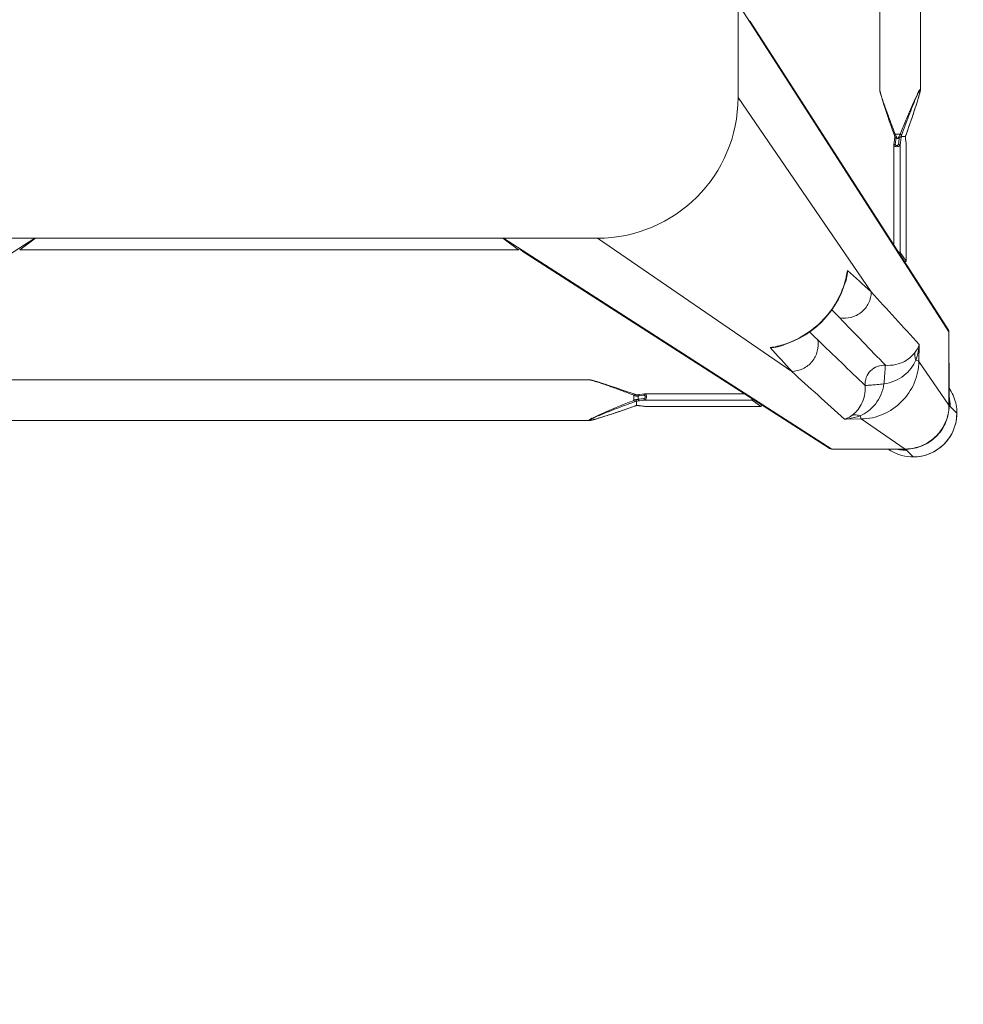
# Model space of a CAD drawing. Header units: millimetres. Extents: x 2950152 to 2989892, y -490837 to -470506.
# Tile 44 of 57: x 2971543 to 2971844, y -478986 to -478671. Entities that reach past the tile are written whole.
import ezdxf

# ---------------------------------------------------------------- set-up
doc = ezdxf.new("R2010")
doc.units = ezdxf.units.MM
doc.header["$LTSCALE"] = 1000
doc.header["$MEASUREMENT"] = 0
doc.layers.get('0').update_dxf_attribs({"linetype": 'CONTINUOUS'})
doc.layers.add('LV_FURNITURE', color=8, linetype='CONTINUOUS')

# ---------------------------------------------------------------- blocks, each defined once
blk = doc.blocks.new('SV2W-A')
at = {"color": 0, "linetype": 'Continuous', "lineweight": 15}
for p, q in [((-352.63, 97.89), (-350.5, 95.76)), ((-350.3, 95.58), (-350.5, 95.78)), ((-336.69, 95.42), (-350.14, 95.42)), ((-336.06, 85.77), (-350.1, 95.39)), ((-350.1, 95.39), (-336.63, 95.39)), ((-336.63, 95.39), (-326.63, 95.39)), ((-326.63, 95.39), (-221.63, 27.91)), ((-227.59, 32.03), (-325.82, 95.16)), ((33.37, 95.39), (-71.63, 27.91)), ((-330.64, 85.85), (-336.06, 85.77)), ((-253.07, 85.2), (-253.67, 85.01)), ((-252.5, 85.38), (-253.07, 85.2)), ((-252.08, 85.5), (-252.5, 85.38)), ((-251.69, 85.62), (-252.08, 85.5)), ((-251.3, 85.73), (-251.69, 85.62)), ((-251.06, 85.8), (-251.3, 85.73)), ((-250.82, 85.87), (-251.06, 85.8)), ((-250.6, 85.93), (-250.82, 85.87)), ((-44.21, 86.25), (-249.04, 86.25)), ((-249.04, 86.25), (-249.04, 86.25)), ((-366.61, 83.91), (-364.48, 81.78)), ((-262.06, 82.18), (-263.57, 81.65)), ((-260.52, 82.72), (-262.06, 82.18)), ((-259.08, 83.22), (-260.52, 82.72)), ((-257.73, 83.68), (-259.08, 83.22)), ((-256.46, 84.1), (-257.73, 83.68)), ((-255.43, 84.44), (-256.46, 84.1)), ((-254.45, 84.76), (-255.43, 84.44)), ((-253.67, 85.01), (-254.45, 84.76)), ((-364.14, 81.42), (-364.5, 81.78)), ((-364.18, 81.16), (-364.18, 81.38)), ((-364.17, 80.75), (-364.16, 80.54)), ((-364.14, 67.97), (-364.14, 79.58)), ((-364.11, 81.38), (-364.11, 57.91)), ((-354.49, 67.34), (-364.11, 81.38)), ((-303.96, 81.74), (-303.98, 81.74)), ((-266.91, 81.74), (-303.98, 81.74)), ((-303.96, 81.74), (-301.17, 79.75)), ((-266.79, 81.74), (-303.96, 81.74)), ((-301.17, 79.75), (-266.85, 79.75)), ((-266.86, 81.74), (-266.91, 81.74)), ((-266.79, 81.74), (-266.86, 81.74)), ((-266.85, 81.74), (-266.65, 81.71)), ((-265.07, 79.96), (-266.85, 79.75)), ((-265.69, 81.61), (-266.79, 81.74)), ((-266.65, 81.71), (-266.06, 81.64)), ((-266.06, 81.64), (-265.66, 81.6)), ((-265.17, 81.55), (-265.69, 81.61)), ((-265.66, 81.6), (-265.07, 81.53)), ((-265.01, 81.53), (-265.17, 81.55)), ((-265.01, 81.53), (-265.07, 81.53)), ((-264.71, 78.41), (-264.71, 79.45)), ((-264.27, 81.47), (-264.5, 81.48)), ((-264.1, 81.46), (-264.27, 81.47)), ((-264.13, 81.45), (-264.13, 80.04)), ((-264.12, 81.46), (-264.12, 81.46)), ((-263.47, 81.68), (-263.47, 81.68)), ((-263.3, 79.83), (-263.3, 78.17)), ((-298.74, 77.76), (-266.91, 77.76)), ((-266.79, 77.77), (-265.97, 77.86)), ((-266.5, 78.2), (-265.6, 78.3)), ((-265.97, 77.86), (-265.01, 77.98)), ((-265.6, 78.3), (-265.05, 78.37)), ((-265.05, 78.37), (-264.71, 78.41)), ((-264.12, 78.04), (-263.95, 77.99)), ((-263.57, 77.86), (-262.29, 77.4)), ((-262.29, 77.4), (-260.95, 76.94)), ((-260.95, 76.94), (-259.69, 76.5)), ((-259.69, 76.5), (-258.3, 76.02)), ((-258.3, 76.02), (-256.99, 75.58)), ((-256.99, 75.58), (-255.94, 75.23)), ((-255.94, 75.23), (-254.93, 74.9)), ((-254.93, 74.9), (-254.14, 74.64)), ((-254.14, 74.64), (-253.37, 74.4)), ((-253.37, 74.4), (-252.78, 74.21)), ((-252.78, 74.21), (-252.22, 74.04)), ((-252.22, 74.04), (-251.82, 73.92)), ((-251.82, 73.92), (-251.43, 73.81)), ((-251.43, 73.81), (-251.18, 73.73)), ((-251.18, 73.73), (-250.94, 73.67)), ((-250.94, 73.67), (-250.71, 73.6)), ((-250.71, 73.6), (-250.49, 73.54)), ((-250.49, 73.54), (-250.27, 73.49)), ((-249.04, 73.25), (-249.04, 73.25)), ((-44.21, 73.25), (-249.04, 73.25)), ((-251.63, 27.91), (-313.82, 70.53)), ((-354.49, 67.34), (-354.57, 61.92)), ((-309.26, 62.55), (-310.01, 62.37)), ((-309.26, 62.55), (-309.26, 62.55)), ((-364.11, 57.91), (-296.63, -47.09)), ((-363.88, 57.1), (-300.75, -41.13)), ((-296.63, -17.09), (-339.25, 45.1)), ((-331.12, 41.17), (-331.27, 40.54)), ((-331.27, 40.54), (-331.27, 40.54)), ((-350.46, 35.26), (-350.46, -1.81)), ((-350.46, 35.26), (-350.45, 35.24)), ((-350.45, -1.93), (-350.45, 35.24)), ((-350.45, 35.24), (-348.47, 32.45)), ((-348.47, -1.87), (-348.47, 32.45)), ((-226.39, 31.64), (-226.42, 31.65)), ((-66.86, 31.65), (-226.39, 31.65)), ((-226.39, 31.64), (-221.36, 27.91)), ((-66.86, 31.64), (-226.39, 31.64)), ((-66.86, 31.64), (-71.89, 27.91)), ((-66.84, 31.65), (-66.86, 31.64)), ((-346.48, -1.81), (-346.48, 30.02)), ((-41.63, 27.91), (-251.63, 27.91)), ((-350.46, -1.81), (-350.46, -1.87)), ((-350.46, -1.87), (-350.45, -1.93)), ((-350.45, -1.93), (-350.45, -1.87)), ((-350.45, -1.93), (-350.39, -2.5)), ((-350.36, -2.66), (-350.45, -1.93)), ((-350.39, -2.5), (-350.32, -3.06)), ((-350.32, -3.06), (-350.36, -2.66)), ((-350.32, -3.06), (-350.25, -3.71)), ((-350.27, -3.45), (-350.32, -3.06)), ((-348.77, -4.4), (-348.47, -1.87)), ((-346.8, -4.57), (-346.49, -1.93)), ((-350.38, -5.2), (-350.83, -6.47)), ((-350.4, -5.25), (-350.4, -5.25)), ((-350.25, -3.65), (-350.27, -3.45)), ((-350.25, -3.71), (-350.25, -3.65)), ((-350.25, -3.71), (-350.23, -3.86)), ((-350.18, -4.6), (-350.18, -4.6)), ((-350.17, -4.59), (-348.79, -4.59)), ((-348.79, -4.59), (-348.77, -4.4)), ((-346.89, -5.42), (-348.55, -5.42)), ((-347.78, -4), (-347.51, -4)), ((-347.11, -3.9), (-347.16, -4.31)), ((-346.69, -5.95), (-346.89, -5.42)), ((-346.03, -6.69), (-346.54, -5.25)), ((-351.74, -9.06), (-352.21, -10.44)), ((-351.3, -7.8), (-351.74, -9.06)), ((-350.83, -6.47), (-351.3, -7.8)), ((-345.49, -8.23), (-346.03, -6.69)), ((-345, -9.66), (-345.49, -8.23)), ((-352.65, -11.75), (-353, -12.8)), ((-352.21, -10.44), (-352.65, -11.75)), ((-344.54, -11.01), (-345, -9.66)), ((-344.11, -12.28), (-344.54, -11.01)), ((-343.77, -13.31), (-344.11, -12.28)), ((-353.83, -15.36), (-354.01, -15.95)), ((-353.59, -14.6), (-353.83, -15.36)), ((-353.33, -13.8), (-353.59, -14.6)), ((-353, -12.8), (-353.33, -13.8)), ((-343.46, -14.28), (-343.77, -13.31)), ((-343.21, -15.06), (-343.46, -14.28)), ((-343.02, -15.66), (-343.21, -15.06)), ((-342.84, -16.23), (-343.02, -15.66)), ((-354.68, -18.24), (-354.74, -18.45)), ((-354.62, -18.02), (-354.68, -18.24)), ((-354.56, -17.79), (-354.62, -18.02)), ((-354.49, -17.55), (-354.56, -17.79)), ((-354.42, -17.3), (-354.49, -17.55)), ((-354.31, -16.91), (-354.42, -17.3)), ((-354.18, -16.51), (-354.31, -16.91)), ((-354.01, -15.95), (-354.18, -16.51)), ((-342.72, -16.64), (-342.84, -16.23)), ((-342.6, -17.04), (-342.72, -16.64)), ((-342.49, -17.42), (-342.6, -17.04)), ((-342.42, -17.67), (-342.49, -17.42)), ((-342.35, -17.9), (-342.42, -17.67)), ((-342.29, -18.13), (-342.35, -17.9)), ((-296.63, -17.09), (-296.63, -227.09)), ((-354.97, -19.68), (-354.97, -19.68)), ((-354.97, -19.68), (-354.97, -224.51)), ((-341.97, -19.68), (-341.97, -224.51)), ((-341.97, -19.68), (-341.97, -19.68))]:
    blk.add_line(p, q, dxfattribs=at)
for points in [[(-249.8, 86.13), (-249.89, 86.11), (-249.98, 86.09), (-250.07, 86.07), (-250.17, 86.04), (-250.27, 86.02), (-250.38, 85.99), (-250.6, 85.93)], [(-249.04, 86.25), (-249.08, 86.25), (-249.14, 86.25), (-249.2, 86.24), (-249.26, 86.24), (-249.33, 86.23), (-249.4, 86.21), (-249.47, 86.2), (-249.55, 86.19), (-249.63, 86.17), (-249.71, 86.15), (-249.8, 86.13)], [(-264.5, 81.48), (-264.71, 81.5), (-264.9, 81.52), (-265.01, 81.53)], [(-263.57, 81.65), (-263.76, 81.58), (-263.95, 81.51), (-264.12, 81.46)], [(-266.91, 77.76), (-266.86, 77.76), (-266.79, 77.77)], [(-265.01, 77.98), (-264.9, 77.99), (-264.71, 78.01), (-264.5, 78.02), (-264.27, 78.03), (-264.1, 78.04)], [(-263.95, 77.99), (-263.76, 77.93), (-263.57, 77.86)], [(-250.27, 73.49), (-250.17, 73.46), (-250.07, 73.44), (-249.98, 73.41), (-249.89, 73.39), (-249.8, 73.37), (-249.71, 73.35), (-249.63, 73.33), (-249.55, 73.32), (-249.47, 73.3), (-249.4, 73.29), (-249.33, 73.28), (-249.26, 73.27), (-249.2, 73.26), (-249.14, 73.26), (-249.08, 73.25), (-249.04, 73.25)], [(-310.01, 62.37), (-312.14, 61.73), (-314.22, 60.92), (-316.24, 59.96), (-318.18, 58.84), (-320.04, 57.57), (-321.8, 56.17), (-323.45, 54.63), (-324.98, 52.97), (-326.38, 51.2), (-327.63, 49.34), (-328.74, 47.39), (-329.7, 45.37), (-330.49, 43.29), (-331.12, 41.17)], [(-346.49, -1.93), (-346.48, -1.85), (-346.48, -1.81)], [(-350.25, -4.81), (-350.31, -5), (-350.38, -5.2)], [(-350.18, -4.6), (-350.18, -4.62), (-350.25, -4.81)], [(-350.23, -3.86), (-350.21, -4.05), (-350.2, -4.27)], [(-350.2, -4.27), (-350.19, -4.5), (-350.18, -4.62)], [(-346.71, -4.75), (-346.79, -4.51), (-346.8, -4.49)], [(-346.54, -5.25), (-346.63, -5), (-346.71, -4.75)], [(-354.74, -18.45), (-354.76, -18.55), (-354.79, -18.65), (-354.81, -18.75), (-354.83, -18.84), (-354.85, -18.93)], [(-341.97, -19.68), (-341.97, -19.64), (-341.97, -19.58), (-341.98, -19.52), (-341.99, -19.46), (-342, -19.39), (-342.01, -19.32), (-342.02, -19.25), (-342.03, -19.17), (-342.05, -19.09), (-342.07, -19.01), (-342.09, -18.93), (-342.11, -18.84), (-342.13, -18.75), (-342.15, -18.65), (-342.18, -18.55), (-342.2, -18.45), (-342.23, -18.35), (-342.29, -18.13)], [(-354.85, -18.93), (-354.87, -19.01), (-354.89, -19.09), (-354.91, -19.17), (-354.92, -19.25), (-354.93, -19.32), (-354.95, -19.39), (-354.95, -19.46), (-354.96, -19.52), (-354.97, -19.58), (-354.97, -19.64), (-354.97, -19.68)]]:
    blk.add_lwpolyline(points, dxfattribs=at)
for centre, radius, start, end in [((-352.63, 83.91), 14, 89.9994, 180.0006), ((-352.59, 83.88), 14.05, 92.5915, 135.0299), ((-352.6, 83.99), 13.94, 87.2323, 92.568), ((-352.59, 84.06), 13.87, 55.025, 87.2496), ((-350.43, 81.94), 13.83, 89.4023, 90.2846), ((-350.18, 81.4), 14.02, 90.4691, 91.3029), ((-350.43, 81.84), 13.92, 85.4148, 89.399), ((-350.18, 81.41), 14.01, 89.8531, 90.469), ((-350.05, 81.47), 13.92, 90.3862, 91.002), ((-350.05, 81.48), 13.91, 90.2057, 90.3862), ((-350.44, 81.78), 13.98, 77.6002, 85.417), ((-326.57, 93.98), 1.4, 57.3901, 60.7628), ((-352.6, 83.87), 14.05, 134.9701, 177.4085), ((-2781.9, -2621.58), 3652.24, 47.4859, 47.84284), ((-352.71, 83.88), 13.94, 177.432, 182.7677), ((-352.75, 83.88), 13.9, 182.7783, 204.1428), ((-350.12, 81.46), 14.02, 176.524, 178.3651), ((-350.15, 81.33), 13.96, 176.0899, 177.968), ((-350.57, 81.71), 13.91, 179.7212, 184.5867), ((-350.5, 81.72), 13.98, 184.583, 192.3998), ((-350.13, 81.46), 14.02, 178.3649, 180.1468), ((-388.05, 79.58), 23.91, 0.0085, 0.5994), ((-350.18, 81.33), 13.93, 177.9679, 179.7939), ((-263.44, 98.33), 16.88, 267.0641, 267.6759), ((-271.72, 104.73), 24.49, 288.051, 288.5687), ((-254.18, 54.96), 26.98, 110.1485, 111.6429), ((-272.26, 106.35), 26.2, 288.5694, 289.6049), ((-254.07, 61.28), 20.72, 116.4506, 118.295), ((-352.78, 83.87), 13.87, 204.1743, 214.9746), ((-274.92, 54.24), 26.6, 64.3575, 65.5098), ((-280.49, 42.51), 39.59, 64.2603, 64.433), ((-6667.27, -6508.38), 9132.92, 45.992162, 46.124366), ((961.56, 1219.66), 1716.72, 222.01918, 222.36216), ((6186.04, 6346.88), 9058.45, 223.875091, 224.008381), ((2276.01, 2442.93), 3548.12, 222.14906, 222.5165), ((-1155.52, -802.23), 1199.48, 45.81604, 45.98775), ((-307.31, 53.24), 9.64, 106.6319, 115.2458), ((-302.59, 34.42), 28.83, 102.8187, 103.4009), ((-305.59, 46.65), 16.32, 94.6716, 102.9875), ((-302.65, 34.69), 28.55, 98.6076, 102.8248), ((-362.7, 57.86), 1.4, 209.2372, 212.6099), ((533.7, 886.99), 1199.74, 224.01228, 224.18381), ((-1394.32, -1126.51), 1576.66, 47.62265, 47.99608), ((-321.95, 38.59), 9.64, 154.8369, 163.365), ((-303.4, 33.93), 28.56, 167.3353, 171.3875), ((-315.38, 36.87), 16.31, 167.0122, 175.3188), ((-303.13, 33.87), 28.83, 166.6036, 167.3408), ((-251.63, -17.09), 45, 90, 180), ((-374.96, 3.5), 26.08, 340.3973, 341.9235), ((-358.17, -4.58), 7.98, 6.256, 6.6642), ((-367.08, -5.29), 16.92, 2.3246, 2.9034), ((-323.41, -14.64), 27.27, 159.0791, 159.8493), ((-324.83, -14.09), 25.74, 158.146, 159.0892), ((-313.93, 10.48), 36.6, 205.327, 205.7487)]:
    blk.add_arc(centre, radius, start, end, dxfattribs=at)
for centre, major_axis, ratio, start_param, end_param in [((-303.96, 80.74), (-0.02, 1), 0.16329, 0.001825, 1.075562), ((-301.17, 78.76), (-0.02, 1), 0.16329, -1.080381, -0.120074), ((-354.18, 68.12), (10, 0), 0.182662, -3.059139, -3.024736), ((-349.46, 35.24), (1, -0.02), 0.16329, 2.066031, 3.139768), ((-347.48, 32.45), (1, -0.02), 0.16329, -3.021519, -2.061212), ((-226.39, 30.15), (-0.03, 1.5), 0.156004, 6.282651, 7.166791), ((-224.51, 29.25), (1.01, 0), 0.981142, 1.570796, 2.115897), ((-68.75, 29.25), (1.01, 0), 0.981142, 1.025708, 1.570796)]:
    blk.add_ellipse(centre, major_axis=major_axis, ratio=ratio, start_param=start_param, end_param=end_param, dxfattribs=at)
for points, start_tangent, end_tangent in [([(-364.12, 82.31), (-362.86, 87.32), (-359.87, 91.52), (-355.55, 94.35), (-350.5, 95.42)], (0.060632, 0.99816), (0.999741, 0.022737)), ([(-364.08, 82.28), (-362.77, 87.3), (-359.73, 91.51), (-355.37, 94.34), (-350.29, 95.39)], (0.068188, 0.997672), (0.999847, 0.017487)), ([(-350.26, 95.56), (-350.3, 95.58)], (-0.930324, 0.366739), (-0.707107, 0.707107)), ([(-349.34, 95.42), (-349.94, 95.49), (-350.14, 95.52), (-350.26, 95.56)], (-0.994409, 0.105593), (-0.930324, 0.366739)), ([(-350.14, 95.42), (-350.1, 95.39)], (0.838225, -0.545324), (0.735568, -0.677451)), ([(-336.69, 95.42), (-336.63, 95.39)], (0.911095, -0.412197), (0.840511, -0.541795)), ([(-326.63, 95.39), (-325.89, 95.2)], (0.999776, 0.021147), (0.872635, -0.488372)), ([(-336.06, 85.77), (-343.02, 84.26), (-348.95, 80.23), (-352.98, 74.3), (-354.49, 67.34)], (-0.999851, -0.01725), (-0.017219, -0.999852)), ([(-336.06, 85.77), (-335.96, 85.64), (-335.86, 85.44), (-335.67, 84.81)], (0.743483, -0.668755), (0.236707, -0.971581)), ([(-330.64, 85.85), (-331.91, 85.71), (-335.67, 84.81)], (-0.996234, -0.0867), (-0.947517, -0.319704)), ([(-330.64, 85.85), (-331.27, 85.65), (-333.13, 84.56)], (-0.965527, -0.260301), (-0.785826, -0.618447)), ([(-249.1, 86.18), (-249.12, 86.14), (-249.17, 86.09), (-249.25, 86.03), (-249.35, 85.96), (-249.63, 85.81), (-249.96, 85.64), (-250.34, 85.46), (-250.74, 85.28), (-251.17, 85.09), (-251.61, 84.9), (-252.52, 84.51), (-253.47, 84.12), (-254.43, 83.73), (-255.41, 83.35), (-256.4, 82.96), (-257.4, 82.57), (-259.41, 81.8), (-261.44, 81.04), (-263.47, 80.29)], (0.004587, -0.999989), (-0.938783, -0.344509)), ([(-263.47, 81.68), (-259.82, 82.96), (-258.01, 83.58), (-256.21, 84.18), (-254.45, 84.76), (-252.73, 85.3), (-251.1, 85.79), (-250.35, 85.99), (-249.7, 86.15)], (0.942082, 0.335384), (0.978862, 0.204521)), ([(-248.93, 86.21), (-248.94, 86.17), (-248.99, 86.12), (-249.06, 86.06), (-249.16, 85.99), (-249.41, 85.84), (-249.73, 85.66), (-250.09, 85.47), (-250.49, 85.28), (-250.9, 85.07), (-251.34, 84.87), (-252.25, 84.45), (-253.19, 84.03), (-254.16, 83.6), (-255.15, 83.18), (-256.15, 82.75), (-257.15, 82.33), (-259.19, 81.49), (-261.24, 80.65), (-263.3, 79.83)], (0.00525, -0.999986), (-0.929258, -0.369432)), ([(-249.7, 86.15), (-249.49, 86.19), (-249.31, 86.21), (-249.18, 86.22), (-249.11, 86.2)], (0.978862, 0.204521), (0.808745, -0.588159)), ([(-249.11, 86.2), (-249.1, 86.18)], (0.808745, -0.588159), (-0.008751, -0.999962)), ([(-249.04, 86.25), (-248.99, 86.25), (-248.95, 86.23), (-248.93, 86.21)], (0.999992, -0.004076), (-0.011158, -0.999938)), ([(-335.67, 84.81), (-338.23, 83.28), (-340.56, 80.98), (-342.32, 78), (-343.29, 74.57)], (-0.911574, -0.411135), (-0.148359, -0.988934)), ([(-333.13, 84.56), (-334.61, 83.19), (-336.04, 81.14), (-337.08, 78.38), (-337.29, 75.04)], (-0.784452, -0.62019), (0.098955, -0.995092)), ([(-335.67, 84.81), (-334.36, 84.48), (-333.13, 84.56)], (0.92762, -0.373525), (0.971118, 0.238599)), ([(-364.18, 81.19), (-364.18, 81.09), (-364.17, 80.75)], (0.002901, -0.999996), (0.032219, -0.999481)), ([(-364.16, 80.54), (-364.15, 80.37), (-364.14, 79.83)], (0.031694, -0.999498), (0.010313, -0.999947)), ([(-364.11, 81.38), (-364.14, 81.42)], (-0.703317, 0.710876), (-0.520906, 0.853614)), ([(-266.85, 79.75), (-267.02, 79.65), (-267.18, 79.43), (-267.29, 79.1), (-267.33, 78.71), (-267.31, 78.33), (-267.22, 78.02), (-267.15, 77.91), (-267.08, 77.83), (-267, 77.78), (-266.91, 77.76)], (-0.973786, -0.227467), (0.999996, -0.002962)), ([(-266.5, 79.24), (-266.66, 79.19), (-266.82, 79.07), (-266.93, 78.89), (-266.98, 78.66), (-266.93, 78.44), (-266.82, 78.29), (-266.66, 78.21), (-266.5, 78.2)], (-0.992968, -0.118387), (0.993522, 0.113643)), ([(-266.91, 81.74), (-266.85, 81.74)], (1, -0.00041), (0.973885, -0.227044)), ([(-266.5, 79.24), (-266.53, 79.42), (-266.6, 79.59), (-266.72, 79.7), (-266.85, 79.75)], (-0.029499, 0.999565), (-0.993295, 0.115609)), ([(-264.71, 79.45), (-266.5, 79.24)], (-0.99278, -0.119949), (-0.992967, -0.118392)), ([(-265.07, 81.53), (-265, 81.52), (-264.79, 81.5)], (0.993236, -0.116111), (0.996277, -0.086204)), ([(-264.12, 80.03), (-264.38, 80.02), (-265.07, 79.96)], (-0.999179, -0.040503), (-0.993204, -0.116382)), ([(-264.71, 79.45), (-264.75, 79.64), (-264.82, 79.8), (-264.94, 79.91), (-265.07, 79.96)], (-0.037304, 0.999304), (-0.993309, 0.11549)), ([(-264.79, 81.5), (-264.67, 81.49), (-264.3, 81.47)], (0.996277, -0.086204), (0.998684, -0.051277)), ([(-263.89, 79.52), (-264.12, 79.51), (-264.71, 79.45)], (-0.998985, -0.045036), (-0.990267, -0.139178)), ([(-264.13, 81.45), (-264.12, 81.46), (-264.12, 81.46)], (0.002385, 0.999997), (0.942203, 0.335043)), ([(-264.12, 80.03), (-264.12, 80.03), (-264.13, 80.04)], (-0.942045, 0.335488), (-0.00066, 1)), ([(-263.89, 79.52), (-263.93, 79.7), (-263.99, 79.86), (-264.06, 79.98), (-264.12, 80.03)], (-0.180239, 0.983623), (-0.942079, 0.33539)), ([(-263.3, 79.83), (-263.41, 80.14), (-263.47, 80.29)], (-0.344553, 0.938767), (-0.378721, 0.925511)), ([(-266.5, 78.2), (-266.52, 78.04), (-266.58, 77.9), (-266.68, 77.81), (-266.79, 77.77)], (-0.029703, -0.999559), (-0.992883, -0.119096)), ([(-264.71, 78.41), (-264.74, 78.25), (-264.8, 78.11), (-264.9, 78.02), (-265.01, 77.98)], (-0.037637, -0.999291), (-0.992648, -0.121036)), ([(-264.71, 78.41), (-264.53, 78.42), (-263.89, 78.45)], (0.995627, 0.093423), (0.99962, 0.027573)), ([(-263.89, 78.45), (-263.98, 78.16), (-264.04, 78.07), (-264.1, 78.04)], (-0.181353, -0.983418), (-0.998887, -0.047174)), ([(-263.3, 78.17), (-263.36, 78.03), (-263.41, 77.92), (-263.43, 77.87), (-263.45, 77.84), (-263.46, 77.83), (-263.47, 77.82)], (-0.353861, -0.935298), (-0.950331, 0.311242)), ([(-263.3, 78.17), (-261.33, 77.42), (-259.36, 76.68), (-257.41, 75.96), (-255.49, 75.26), (-253.61, 74.6), (-252.69, 74.29), (-251.81, 73.99), (-250.96, 73.73), (-250.17, 73.49), (-249.82, 73.4), (-249.5, 73.32), (-249.24, 73.27), (-249.04, 73.25)], (0.933016, -0.359834), (0.999999, 0.001112)), ([(-343.29, 74.57), (-346.72, 73.6), (-349.7, 71.84), (-352, 69.51), (-353.53, 66.95)], (-0.988966, -0.14814), (-0.411025, -0.911624)), ([(-337.29, 75.04), (-337.65, 72.5), (-339.05, 70.33), (-341.22, 68.93), (-343.76, 68.57)], (0.074771, -0.997201), (-0.997201, 0.074771)), ([(-343.29, 74.57), (-343.48, 72.43), (-343.56, 71.44), (-343.63, 70.56), (-343.7, 69.81), (-343.73, 69.21), (-343.74, 68.79), (-343.75, 68.65), (-343.76, 68.57)], (-0.130599, -0.991435), (-0.396932, -0.917848)), ([(-343.29, 74.57), (-341.15, 74.76), (-340.16, 74.84), (-339.28, 74.91), (-338.53, 74.98), (-337.93, 75.01), (-337.51, 75.02), (-337.37, 75.03), (-337.29, 75.04)], (0.991439, 0.130574), (0.917794, 0.397057)), ([(-313.82, 70.53), (-317.4, 69.68), (-320.31, 67.39), (-321.98, 64.1), (-322.11, 60.42)], (-0.99989, -0.014825), (0.183098, -0.983095)), ([(-353.53, 66.95), (-353.91, 65.7), (-354.57, 61.92)], (-0.319709, -0.947516), (-0.086715, -0.996233)), ([(-353.53, 66.95), (-354.16, 67.14), (-354.36, 67.24), (-354.49, 67.34)], (-0.97158, 0.236709), (-0.668755, 0.743483)), ([(-353.53, 66.95), (-353.2, 65.64), (-353.28, 64.41)], (0.373604, -0.927588), (-0.239059, -0.971005)), ([(-343.76, 68.57), (-347.1, 68.36), (-349.86, 67.33), (-351.91, 65.89), (-353.28, 64.41)], (-0.995088, 0.098992), (-0.62004, -0.78457)), ([(-353.28, 64.41), (-353.72, 63.8), (-354.57, 61.92)], (-0.61844, -0.785832), (-0.260466, -0.965483)), ([(-331.18, 40.55), (-328.22, 48.1), (-323.3, 54.58), (-316.82, 59.5), (-309.27, 62.46)], (0.231685, 0.972791), (0.972773, 0.231761)), ([(-310.07, 62.47), (-309.31, 62.67), (-306.92, 62.92)], (0.957895, 0.287117), (0.999986, -0.005292)), ([(-364.11, 57.91), (-363.92, 57.17)], (-0.021147, -0.999776), (0.488372, -0.872635)), ([(-339.25, 45.1), (-338.4, 48.69), (-336.11, 51.59), (-332.81, 53.26), (-329.14, 53.39)], (0.014824, 0.99989), (0.983095, -0.183096)), ([(-331.63, 38.2), (-331.61, 39.01), (-331.19, 41.35)], (-0.005311, 0.999986), (0.287143, 0.957888)), ([(-228.16, 32.11), (-227.35, 31.88)], (0.999776, 0.021147), (0.842386, -0.538874)), ([(-227.35, 31.88), (-226.81, 31.24)], (0.842386, -0.538874), (0.400787, -0.916171)), ([(-350.45, -1.87), (-350.46, -1.81)], (-0.227505, 0.973777), (-0.000171, 1)), ([(-348.47, -1.87), (-348.37, -1.7), (-348.14, -1.54), (-347.82, -1.43), (-347.43, -1.38), (-347.05, -1.41), (-346.74, -1.5), (-346.63, -1.57), (-346.54, -1.64), (-346.5, -1.72), (-346.48, -1.81)], (0.227537, 0.973769), (0.001913, -0.999998)), ([(-348.47, -1.87), (-348.42, -2), (-348.31, -2.11), (-348.14, -2.19), (-347.96, -2.22)], (0.115609, -0.993295), (0.999565, -0.029499)), ([(-348.21, -4.31), (-347.96, -2.22)], (0.120357, 0.992731), (0.118392, 0.992967)), ([(-347.96, -2.22), (-347.91, -2.06), (-347.79, -1.9), (-347.61, -1.78), (-347.38, -1.74), (-347.16, -1.78), (-347.01, -1.9), (-346.93, -2.06), (-346.92, -2.22)], (0.118395, 0.992967), (-0.113571, -0.99353)), ([(-346.92, -2.22), (-347.11, -3.9)], (-0.113646, -0.993521), (-0.112462, -0.993656)), ([(-346.76, -2.2), (-346.92, -2.22)], (-0.959329, -0.282291), (-0.999559, -0.029703)), ([(-346.57, -2.09), (-346.61, -2.12), (-346.76, -2.2)], (-0.713246, -0.700914), (-0.959329, -0.282291)), ([(-346.49, -1.93), (-346.5, -1.97), (-346.57, -2.09)], (-0.119095, -0.992883), (-0.713246, -0.700914)), ([(-348.55, -5.42), (-349.37, -7.48), (-350.21, -9.53), (-351.05, -11.57), (-351.47, -12.57), (-351.9, -13.57), (-352.32, -14.56), (-352.75, -15.53), (-353.17, -16.47), (-353.59, -17.38), (-353.79, -17.81), (-353.99, -18.23), (-354.19, -18.63), (-354.38, -18.99), (-354.55, -19.31), (-354.71, -19.56), (-354.78, -19.66), (-354.84, -19.73), (-354.89, -19.77), (-354.93, -19.79)], (-0.36943, -0.929258), (-0.999974, 0.007184)), ([(-349.01, -5.25), (-349.76, -7.28), (-350.52, -9.31), (-351.29, -11.32), (-351.68, -12.32), (-352.06, -13.31), (-352.45, -14.29), (-352.84, -15.25), (-353.23, -16.2), (-353.62, -17.11), (-353.81, -17.55), (-354, -17.98), (-354.18, -18.38), (-354.36, -18.76), (-354.53, -19.09), (-354.68, -19.37), (-354.75, -19.47), (-354.81, -19.55), (-354.86, -19.6), (-354.9, -19.62)], (-0.344508, -0.938783), (-0.999982, 0.005917)), ([(-354.86, -19.01), (-354.71, -18.36), (-354.51, -17.61), (-354.02, -15.98), (-353.48, -14.27), (-352.9, -12.5), (-352.3, -10.71), (-351.68, -8.9), (-350.4, -5.25)], (0.205408, 0.978676), (0.335383, 0.942082)), ([(-350.18, -4.43), (-350.2, -4.23), (-350.24, -3.71)], (-0.050704, 0.998714), (-0.10903, 0.994039)), ([(-350.18, -4.6), (-350.18, -4.6), (-350.17, -4.59)], (0.335465, 0.942053), (1, 0.000699)), ([(-348.55, -5.42), (-348.86, -5.3), (-349.01, -5.25)], (-0.938767, 0.344552), (-0.925521, 0.378696)), ([(-348.72, -4.51), (-348.76, -4.56), (-348.78, -4.58), (-348.79, -4.59)], (-0.542855, -0.839827), (-1, 0.000004)), ([(-348.21, -4.31), (-348.53, -4.43), (-348.72, -4.51)], (-0.81161, -0.584199), (-0.542855, -0.839827)), ([(-347.78, -4), (-348.15, -4.66), (-348.55, -5.42)], (-0.513965, -0.857811), (-0.445042, -0.89551)), ([(-348.21, -4.31), (-347.78, -4)], (0.81161, 0.5842), (0.804441, 0.594033)), ([(-347.51, -4), (-347.25, -4.24), (-347.16, -4.31)], (0.74466, -0.667444), (0.749465, -0.662044)), ([(-347.01, -5.18), (-347.29, -4.55), (-347.51, -4)], (-0.427625, 0.903956), (-0.341942, 0.939721)), ([(-347.1, -4.36), (-347.16, -4.31)], (-0.85259, 0.522581), (-0.749465, 0.662043)), ([(-346.8, -4.49), (-346.83, -4.45), (-346.86, -4.44), (-346.9, -4.43), (-346.99, -4.41), (-347.1, -4.36)], (-0.311061, 0.95039), (-0.85259, 0.522581)), ([(-346.89, -5.42), (-346.75, -5.36), (-346.63, -5.31), (-346.59, -5.29), (-346.56, -5.27), (-346.55, -5.26), (-346.54, -5.25)], (0.935297, 0.353863), (-0.311336, 0.9503)), ([(-341.97, -19.68), (-341.99, -19.49), (-342.04, -19.24), (-342.11, -18.94), (-342.2, -18.6), (-342.42, -17.84), (-342.68, -17.03), (-342.96, -16.18), (-343.25, -15.3), (-343.89, -13.48), (-344.56, -11.63), (-345.25, -9.75), (-345.96, -7.86), (-346.69, -5.95)], (0.001275, 0.999999), (-0.358586, 0.933497)), ([(-354.93, -19.79), (-354.95, -19.78), (-354.96, -19.75), (-354.97, -19.68)], (-0.999944, -0.010617), (-0.004823, 0.999988)), ([(-354.9, -19.62), (-354.93, -19.57), (-354.94, -19.5), (-354.93, -19.42)], (-0.999965, -0.008398), (0.091221, 0.995831)), ([(-354.93, -19.42), (-354.92, -19.33), (-354.86, -19.01)], (0.091221, 0.995831), (0.205408, 0.978676)), ([(-300.83, -40.56), (-300.6, -41.37)], (-0.021147, -0.999776), (0.538874, -0.842386)), ([(-300.6, -41.37), (-299.96, -41.91)], (0.538874, -0.842386), (0.916163, -0.400807))]:
    blk.add_spline(points, degree=3, dxfattribs=dict(at, start_tangent=start_tangent, end_tangent=end_tangent))

msp = doc.modelspace()

# ---------------------------------------------------------------- linework, layer by layer
at = {"lineweight": -2}
msp.add_circle((2970013.77, -481719.25), 9117.57, dxfattribs=at)

# ---------------------------------------------------------------- block references
at = {"layer": 'LV_FURNITURE', "rotation": 180}
msp.add_blockref('SV2W-A', (2971475.76, -478713.24, 0), dxfattribs=at)

doc.saveas('drawing.dxf')
